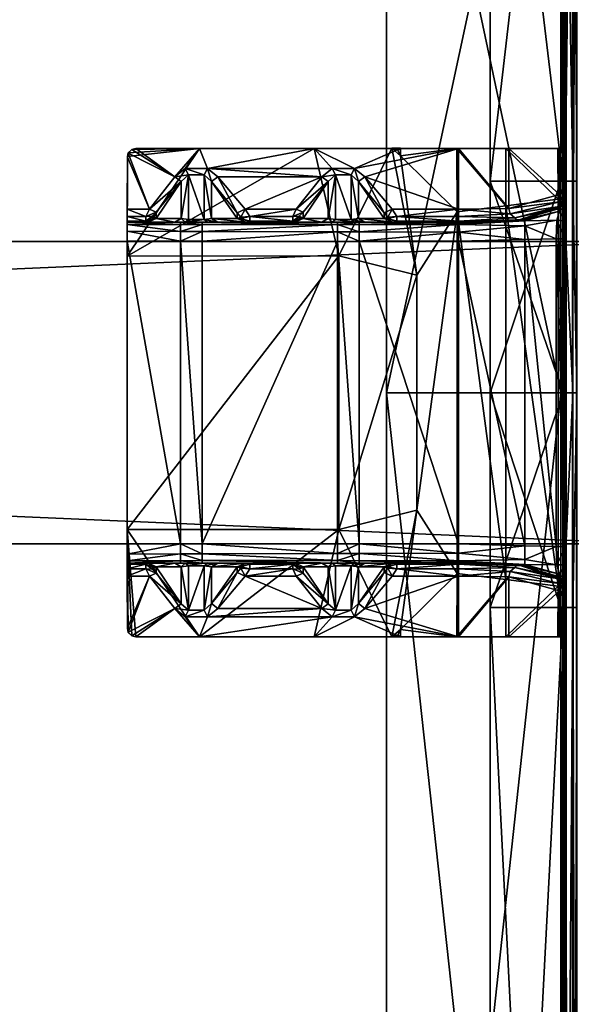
# Model space of a CAD drawing. Header units: inches. Extents: x 492 to 688, y -128 to 44.
# Tile 216 of 256: x 629.21 to 634.24, y -62.51 to -53.54. Entities that reach past the tile are written whole.
import ezdxf

# ---------------------------------------------------------------- set-up
doc = ezdxf.new("R2010")
doc.units = ezdxf.units.IN
doc.header["$MEASUREMENT"] = 0
doc.layers.add('A-FURN', color=7, linetype='Continuous')
doc.layers.add('CET color Grey23', color=7, linetype='Continuous', true_color=0x393c39)
doc.layers.add('CET color tan', color=7, linetype='Continuous', true_color=0xd4b38d)

# ---------------------------------------------------------------- blocks, each defined once
blk = doc.blocks.new('*C12')
at = {"layer": 'CET color Grey23', "linetype": 'Continuous'}
mesh = blk.add_polyface(dxfattribs=at)
corners = [(31.0913, 11.5154, 35.9681), (31.0774, 11.5154, 35.9344), (31.0776, 10.7565, 35.8645), (31.0915, 10.7565, 35.8981), (31.0437, 11.5154, 35.9205), (31.0439, 10.7565, 35.8505), (30.4014, 10.7565, 35.8505), (30.4011, 11.5154, 35.9205), (30.4014, 10.7565, 35.7525), (30.4011, 11.5154, 35.8225), (31.0634, 10.7565, 35.7525), (31.0632, 11.5154, 35.8225), (31.1526, 10.7565, 35.7895), (31.1524, 11.5154, 35.8595), (31.1895, 10.7565, 35.8786), (31.1893, 11.5154, 35.9486), (31.1874, 10.7565, 36.9177), (29.457, 10.7565, 36.9442), (31.0437, 10.7565, 36.9442), (31.0439, 3.2687, 36.9442), (29.4572, 3.2687, 36.9442), (31.0759, 10.7565, 36.9307), (31.0759, 3.2687, 36.9307), (31.0894, 10.7565, 36.8982), (31.0894, 3.2687, 36.8982), (31.0915, 5.1975, 34.849), (31.0776, 5.1975, 34.8153), (31.0439, 5.1975, 34.8014), (30.4014, 5.1975, 34.8014), (30.4014, 5.1975, 34.7034), (31.0634, 5.1975, 34.7034), (31.1526, 5.1975, 34.7404), (31.1895, 5.1975, 34.8295), (31.1874, 3.2687, 36.9177), (31.1509, 10.7565, 37.0057), (31.1509, 3.2687, 37.0057), (31.0628, 10.7565, 37.0422), (31.0629, 3.2687, 37.0422), (29.457, 10.7565, 37.0422), (29.4572, 3.2687, 37.0422), (30.5706, 5.4969, 36.2403), (30.5412, 5.4974, 36.3741), (31.0157, 5.4975, 36.478), (27.7523, 5.4969, 36.1404), (27.7523, 5.4977, 36.5891), (28.7977, 5.4977, 36.5918), (28.7978, 5.4969, 36.1401), (29.5822, 5.4969, 36.14), (29.5823, 5.4981, 36.2781), (30.0953, 5.4971, 36.2789), (29.5056, 5.498, 36.278), (27.1728, 5.4969, 36.1399), (27.1731, 5.4976, 36.5877), (29.5056, 5.498, 36.5214)]
mesh.append_faces([[corners[k] for k in face] for face in [(0, 1, 2, 0), (0, 2, 3, 0), (1, 4, 5, 1), (1, 5, 2, 1), (11, 12, 10, 11), (13, 14, 12, 13), (15, 16, 14, 15), (18, 21, 22, 18), (18, 22, 19, 18), (21, 23, 24, 21), (23, 3, 25, 23), (23, 25, 24, 23), (3, 2, 26, 3), (3, 26, 25, 3), (10, 12, 31, 10), (10, 31, 30, 10), (12, 14, 32, 12), (12, 32, 31, 12), (14, 16, 33, 14), (14, 33, 32, 14), (16, 34, 35, 16), (34, 36, 37, 34), (40, 41, 42, 40), (43, 44, 45, 43), (43, 45, 46, 43), (47, 48, 49, 47), (46, 50, 48, 46), (46, 48, 47, 46), (51, 52, 44, 51), (50, 46, 45, 50), (50, 45, 53, 50)]])
mesh.append_faces([[corners[k] for k in face] for face in [(6, 29, 28, 6)]], dxfattribs={"vtx0": -1, "vtx1": -1, "vtx3": -1})
mesh.append_faces([[corners[k] for k in face] for face in [(4, 6, 5, 4), (7, 8, 6, 7), (9, 10, 8, 9), (17, 18, 19, 17), (2, 27, 26, 2), (5, 28, 27, 5), (8, 30, 29, 8), (36, 38, 39, 36), (38, 20, 39, 38)]], dxfattribs={"vtx0": -1, "vtx3": -1})
mesh.append_faces([[corners[k] for k in face] for face in [(17, 19, 20, 17), (21, 24, 22, 21), (16, 35, 33, 16), (34, 37, 35, 34), (36, 39, 37, 36)]], dxfattribs={"vtx1": -1})
mesh.append_faces([[corners[k] for k in face] for face in [(2, 5, 27, 2), (5, 6, 28, 5), (6, 8, 29, 6), (8, 10, 30, 8), (38, 17, 20, 38)]], dxfattribs={"vtx2": -1})
mesh = blk.add_polyface(dxfattribs=at)
corners = [(27.0938, 4.5163, 36.7078), (28.7977, 5.4977, 36.5918), (27.7523, 5.4977, 36.5891), (27.5809, 4.6505, 34.8221), (27.7768, 4.6505, 34.8013), (27.7768, 1.8917, 34.8013), (27.0941, 4.7422, 34.8458), (27.5809, 4.7407, 34.8474), (27.0941, 4.6505, 34.8196), (27.0941, 4.8037, 34.9078), (27.5809, 4.8039, 34.9094), (27.0941, 4.8247, 34.9982), (27.5809, 4.8262, 34.999), (27.7768, 4.7401, 34.825), (27.7768, 4.8025, 34.8899), (27.7768, 4.8262, 34.9785), (27.6235, 4.8242, 35.4799), (27.5287, 4.8242, 35.5874), (27.094, 4.8245, 36.0213), (27.0941, 4.8345, 36.0902), (27.2628, 4.8345, 36.0902), (27.2835, 4.824, 36.0113), (27.0941, 4.876, 36.1316), (27.2639, 4.876, 36.1316), (27.094, 4.9434, 36.1414), (27.296, 4.9434, 36.1524), (27.5848, 4.8594, 35.6146), (27.6522, 4.8502, 35.5171), (27.357, 4.8593, 36.0137), (27.3216, 4.8585, 36.0734), (27.3216, 4.8791, 36.0844), (27.357, 4.9162, 36.0934), (27.5848, 5.1961, 36.0931), (27.0937, 4.6674, 34.9768), (27.0983, 5.4227, 36.5966), (27.5809, 1.8917, 34.8221), (27.0941, 1.8917, 34.8196), (27.0937, 1.8748, 34.9768), (27.0938, 2.0232, 36.7078)]
mesh.append_faces([[corners[k] for k in face] for face in [(0, 1, 2, 0), (6, 7, 3, 6), (6, 3, 8, 6), (9, 10, 7, 9), (9, 7, 6, 9), (11, 12, 10, 11), (11, 10, 9, 11), (3, 7, 13, 3), (3, 13, 4, 3), (7, 10, 14, 7), (7, 14, 13, 7), (10, 12, 15, 10), (10, 15, 14, 10), (16, 12, 11, 16), (16, 11, 17, 16), (18, 19, 20, 18), (18, 20, 21, 18), (20, 19, 22, 20), (20, 22, 23, 20), (23, 22, 24, 23), (23, 24, 25, 23), (18, 21, 17, 18), (18, 17, 11, 18), (16, 15, 12, 16), (16, 17, 26, 16), (16, 26, 27, 16), (17, 21, 28, 17), (17, 28, 26, 17), (21, 20, 29, 21), (21, 29, 28, 21), (20, 23, 30, 20), (23, 25, 31, 23), (23, 31, 30, 23), (25, 32, 31, 25), (30, 31, 28, 30), (8, 33, 6, 8), (6, 33, 9, 6), (9, 33, 11, 9), (18, 0, 22, 18), (18, 22, 19, 18), (22, 0, 24, 22), (11, 33, 0, 11), (11, 0, 18, 11), (24, 0, 34, 24)]])
mesh.append_faces([[corners[k] for k in face] for face in [(33, 38, 0, 33)]], dxfattribs={"vtx0": -1, "vtx3": -1})
mesh.append_faces([[corners[k] for k in face] for face in [(20, 30, 29, 20)]], dxfattribs={"vtx1": -1})
mesh.append_faces([[corners[k] for k in face] for face in [(3, 4, 5, 3), (30, 28, 29, 30), (8, 3, 35, 8), (33, 8, 36, 33), (33, 37, 38, 33)]], dxfattribs={"vtx2": -1})
mesh = blk.add_polyface(dxfattribs=at)
corners = [(27.0938, 4.5163, 36.7078), (29.0212, 4.5169, 36.7127), (28.7977, 5.4977, 36.5918), (27.0938, 2.0232, 36.7078), (27.9187, 4.826, 35.5876), (28.1762, 4.825, 36.0353), (28.6221, 4.824, 36.0113), (28.8674, 4.8242, 35.5874), (28.9621, 4.8242, 35.4799), (29.0098, 4.8262, 34.9785), (27.7768, 4.8262, 34.9785), (27.8242, 4.8237, 35.4799), (29.0098, 4.7363, 34.825), (29.0098, 4.6491, 34.8013), (27.7768, 4.6505, 34.8013), (27.7768, 4.7401, 34.825), (29.0098, 4.8025, 34.8899), (27.7768, 4.8025, 34.8899), (28.6346, 4.9434, 36.1524), (28.6025, 4.876, 36.1316), (28.2107, 4.876, 36.1316), (28.1676, 4.9434, 36.1399), (28.6014, 4.8345, 36.0902), (28.2107, 4.8345, 36.0902), (27.6235, 4.8242, 35.4799), (28.128, 4.8717, 36.0931), (28.0962, 4.9098, 36.0931), (28.128, 4.8597, 36.0802), (28.0962, 4.8593, 36.0194), (27.8632, 4.8594, 35.6146), (27.7959, 4.8499, 35.5172), (27.6522, 4.8502, 35.5171), (29.1629, 4.8237, 35.4799), (28.9234, 4.8594, 35.6146), (28.9908, 4.8502, 35.5171), (28.6956, 4.8593, 36.0137), (28.6602, 4.8585, 36.0734), (28.6602, 4.8791, 36.0844), (28.6956, 4.9162, 36.0934), (28.9234, 5.1961, 36.0931), (29.2057, 4.6505, 34.821), (29.2057, 4.7377, 34.8447), (27.7768, 1.8917, 34.8013)]
mesh.append_faces([[corners[k] for k in face] for face in [(0, 1, 2, 0), (1, 0, 3, 1), (4, 5, 6, 4), (4, 6, 7, 4), (8, 9, 10, 8), (8, 10, 11, 8), (12, 13, 14, 12), (12, 14, 15, 12), (16, 12, 15, 16), (16, 15, 17, 16), (9, 16, 17, 9), (9, 17, 10, 9), (18, 19, 20, 18), (18, 20, 21, 18), (20, 19, 22, 20), (20, 22, 23, 20), (23, 22, 6, 23), (23, 6, 5, 23), (24, 11, 10, 24), (21, 20, 25, 21), (21, 25, 26, 21), (20, 23, 27, 20), (23, 5, 28, 23), (23, 28, 27, 23), (5, 4, 29, 5), (5, 29, 28, 5), (4, 11, 30, 4), (4, 30, 29, 4), (30, 11, 24, 30), (30, 24, 31, 30), (25, 28, 26, 25), (8, 11, 4, 8), (8, 4, 7, 8), (9, 8, 32, 9), (8, 7, 33, 8), (8, 33, 34, 8), (7, 6, 35, 7), (7, 35, 33, 7), (6, 22, 36, 6), (6, 36, 35, 6), (22, 19, 37, 22), (19, 18, 38, 19), (19, 38, 37, 19), (18, 39, 38, 18), (37, 38, 35, 37), (12, 40, 13, 12), (16, 41, 12, 16)]])
mesh.append_faces([[corners[k] for k in face] for face in [(25, 27, 28, 25), (13, 42, 14, 13)]], dxfattribs={"vtx0": -1, "vtx3": -1})
mesh.append_faces([[corners[k] for k in face] for face in [(20, 27, 25, 20), (22, 37, 36, 22)]], dxfattribs={"vtx1": -1})
mesh.append_faces([[corners[k] for k in face] for face in [(37, 35, 36, 37)]], dxfattribs={"vtx2": -1})
mesh = blk.add_polyface(dxfattribs=at)
corners = [(27.7523, 5.4977, 36.5891), (27.1731, 5.4976, 36.5877), (27.1367, 5.488, 36.5887), (27.1042, 5.4565, 36.5925), (27.0983, 5.4227, 36.5966), (27.0938, 4.5163, 36.7078), (28.8678, 5.2388, 36.1411), (28.6346, 4.9434, 36.1524), (28.1676, 4.9434, 36.1399), (27.9186, 5.2383, 36.1413), (27.8257, 5.3145, 36.1417), (27.7523, 5.4969, 36.1404), (28.7978, 5.4969, 36.1401), (28.9609, 5.3142, 36.1415), (27.5848, 5.1961, 36.0931), (27.5848, 4.8594, 35.6146), (27.357, 4.8593, 36.0137), (27.357, 4.9162, 36.0934), (27.8632, 5.1944, 36.0931), (27.7964, 5.255, 36.1031), (28.0962, 4.9098, 36.0931), (27.296, 4.9434, 36.1524), (27.5292, 5.2388, 36.1411), (27.6223, 5.3142, 36.1415), (27.6516, 5.255, 36.1031), (27.6522, 4.8502, 35.5171), (28.0962, 4.8593, 36.0194), (27.8632, 4.8594, 35.6146), (27.7959, 4.8499, 35.5172), (28.9234, 5.1961, 36.0931), (28.9234, 4.8594, 35.6146), (28.6956, 4.8593, 36.0137), (28.6956, 4.9162, 36.0934), (28.9902, 5.255, 36.1031), (29.1643, 5.3145, 36.1417), (27.1368, 5.4877, 36.1401), (27.1728, 5.4969, 36.1399), (27.1032, 5.4542, 36.14), (27.0967, 5.4181, 36.1414), (27.094, 4.9434, 36.1414)]
mesh.append_faces([[corners[k] for k in face] for face in [(0, 1, 2, 0), (0, 2, 3, 0), (0, 3, 4, 0), (0, 4, 5, 0), (6, 7, 8, 6), (6, 8, 9, 6), (10, 11, 12, 10), (10, 12, 13, 10), (14, 15, 16, 14), (14, 16, 17, 14), (10, 9, 18, 10), (10, 18, 19, 10), (9, 8, 20, 9), (9, 20, 18, 9), (21, 22, 14, 21), (22, 23, 24, 22), (22, 24, 14, 22), (23, 10, 19, 23), (23, 19, 24, 23), (24, 25, 15, 24), (24, 15, 14, 24), (18, 20, 26, 18), (18, 26, 27, 18), (19, 18, 27, 19), (19, 27, 28, 19), (24, 19, 28, 24), (24, 28, 25, 24), (11, 10, 23, 11), (29, 30, 31, 29), (29, 31, 32, 29), (6, 9, 10, 6), (6, 10, 13, 6), (7, 6, 29, 7), (6, 13, 33, 6), (6, 33, 29, 6), (12, 34, 13, 12), (35, 36, 22, 35), (35, 22, 37, 35), (11, 23, 22, 11), (11, 22, 36, 11), (21, 38, 37, 21), (21, 37, 22, 21), (21, 39, 38, 21), (37, 3, 2, 37), (37, 2, 35, 37), (35, 2, 1, 35), (35, 1, 36, 35), (36, 0, 11, 36), (38, 4, 3, 38), (38, 3, 37, 38), (39, 4, 38, 39)]])
mesh = blk.add_polyface(dxfattribs=at)
corners = [(30.11, 5.4969, 36.1399), (30.5706, 5.4969, 36.2403), (30.5706, 4.9507, 36.2422), (30.11, 4.9434, 36.1399), (31.0312, 5.0098, 36.3376), (31.0894, 5.1027, 36.3376), (31.0894, 5.0613, 36.2962), (31.0312, 4.9684, 36.2962), (31.0312, 5.0772, 36.3446), (31.0894, 5.166, 36.3446), (31.0312, 5.4969, 36.3419), (31.0894, 5.4969, 36.3446), (29.1643, 5.3145, 36.1417), (29.5822, 5.4969, 36.14), (29.2572, 5.2383, 36.1413), (29.2018, 5.1944, 36.0931), (29.135, 5.255, 36.1031), (29.5062, 4.9434, 36.1399), (29.4349, 4.9098, 36.0931), (28.9609, 5.3142, 36.1415), (28.9902, 5.255, 36.1031), (28.9908, 4.8502, 35.5171), (28.9234, 4.8594, 35.6146), (28.9234, 5.1961, 36.0931), (29.4349, 4.8593, 36.0194), (29.2018, 4.8594, 35.6146), (29.1345, 4.8499, 35.5172), (28.7978, 5.4969, 36.1401), (30.0953, 5.4971, 36.2789), (30.5412, 5.4974, 36.3741), (31.0157, 5.4975, 36.478), (31.0894, 5.4969, 36.4816), (30.0991, 4.9204, 36.2789), (29.5845, 5.4293, 36.2781), (30.5412, 4.975, 36.3741), (31.0189, 5.0345, 36.478), (31.0894, 5.0389, 36.4781), (29.5823, 5.4981, 36.2781), (29.5584, 5.4812, 36.278), (29.5056, 5.498, 36.5214), (28.7977, 5.4977, 36.5918), (29.0212, 4.5169, 36.7127), (29.7315, 4.3429, 36.5214), (29.5845, 5.4293, 36.5214), (29.5584, 5.4812, 36.5214), (29.5056, 5.498, 36.278)]
mesh.append_faces([[corners[k] for k in face] for face in [(0, 1, 2, 0), (0, 2, 3, 0), (4, 5, 6, 4), (4, 6, 7, 4), (8, 9, 5, 8), (8, 5, 4, 8), (10, 11, 9, 10), (10, 9, 8, 10), (1, 10, 8, 1), (1, 8, 2, 1), (12, 13, 0, 12), (12, 0, 14, 12), (12, 14, 15, 12), (12, 15, 16, 12), (14, 17, 18, 14), (14, 18, 15, 14), (19, 12, 16, 19), (19, 16, 20, 19), (20, 21, 22, 20), (20, 22, 23, 20), (15, 18, 24, 15), (15, 24, 25, 15), (16, 15, 25, 16), (16, 25, 26, 16), (20, 16, 26, 20), (20, 26, 21, 20), (3, 17, 14, 3), (3, 14, 0, 3), (27, 13, 12, 27), (0, 28, 29, 0), (0, 29, 1, 0), (10, 30, 31, 10), (10, 31, 11, 10), (1, 30, 10, 1), (13, 28, 0, 13), (32, 28, 33, 32), (34, 29, 28, 34), (34, 28, 32, 34), (35, 30, 29, 35), (31, 30, 35, 31), (31, 35, 36, 31), (37, 38, 33, 37), (39, 40, 41, 39), (37, 45, 38, 37), (28, 37, 33, 28), (33, 38, 44, 33), (33, 44, 43, 33), (38, 45, 39, 38), (38, 39, 44, 38)]])
mesh.append_faces([[corners[k] for k in face] for face in [(39, 43, 44, 39)]], dxfattribs={"vtx0": -1, "vtx3": -1})
mesh.append_faces([[corners[k] for k in face] for face in [(35, 29, 34, 35), (39, 42, 43, 39)]], dxfattribs={"vtx2": -1})
mesh = blk.add_polyface(dxfattribs=at)
corners = [(30.11, 4.734, 34.8542), (30.7159, 4.6665, 34.9155), (30.11, 4.6505, 34.833), (30.11, 4.8049, 34.9162), (30.7159, 4.7913, 34.9613), (30.11, 4.8278, 35.0028), (30.7159, 4.8366, 35.0239), (30.11, 4.8163, 36.0228), (30.7159, 4.8496, 35.1192), (30.11, 4.8345, 36.0902), (30.6444, 4.8387, 36.1531), (30.11, 4.876, 36.1316), (30.6258, 4.8641, 36.22), (30.11, 4.9434, 36.1399), (30.5828, 4.9013, 36.235), (29.5493, 4.876, 36.1316), (29.5062, 4.9434, 36.1399), (29.5493, 4.8345, 36.0902), (29.5148, 4.825, 36.0353), (29.2573, 4.826, 35.5876), (29.2057, 4.8262, 34.9981), (29.1629, 4.8237, 35.4799), (29.0098, 4.8262, 34.9785), (29.4666, 4.8717, 36.0931), (29.4349, 4.9098, 36.0931), (29.4666, 4.8597, 36.0802), (29.4349, 4.8593, 36.0194), (29.2018, 4.8594, 35.6146), (29.1345, 4.8499, 35.5172), (28.9621, 4.8242, 35.4799), (28.9908, 4.8502, 35.5171), (29.2057, 4.6505, 34.821), (29.2057, 4.7377, 34.8447), (29.2057, 4.8046, 34.9096), (29.0098, 4.7363, 34.825), (29.0098, 4.8025, 34.8899), (30.11, 1.8917, 34.833), (29.0098, 4.6491, 34.8013), (29.2057, 1.8917, 34.821), (30.0991, 4.9204, 36.2789), (29.5845, 5.4293, 36.2781), (29.7315, 4.3429, 36.2783), (30.5412, 1.5672, 36.3741), (30.5412, 4.975, 36.3741), (29.7315, 2.1993, 36.2783), (29.5056, 5.498, 36.5214), (29.0212, 4.5169, 36.7127), (29.7315, 4.3429, 36.5214), (29.7315, 2.1993, 36.5214), (29.5845, 5.4293, 36.5214)]
mesh.append_faces([[corners[k] for k in face] for face in [(0, 1, 2, 0), (3, 4, 0, 3), (5, 6, 3, 5), (7, 8, 5, 7), (9, 10, 7, 9), (11, 12, 9, 11), (13, 14, 11, 13), (15, 11, 9, 15), (15, 9, 17, 15), (17, 9, 7, 17), (17, 7, 18, 17), (18, 7, 5, 18), (18, 5, 19, 18), (20, 21, 19, 20), (20, 19, 5, 20), (22, 21, 20, 22), (16, 15, 23, 16), (16, 23, 24, 16), (15, 17, 25, 15), (17, 18, 26, 17), (17, 26, 25, 17), (18, 19, 27, 18), (18, 27, 26, 18), (19, 21, 28, 19), (19, 28, 27, 19), (21, 29, 30, 21), (21, 30, 28, 21), (23, 26, 24, 23), (0, 2, 31, 0), (0, 31, 32, 0), (3, 0, 32, 3), (3, 32, 33, 3), (34, 32, 31, 34), (35, 33, 32, 35), (35, 22, 20, 35), (35, 20, 33, 35), (5, 3, 33, 5), (5, 33, 20, 5), (39, 40, 41, 39), (45, 46, 47, 45), (41, 40, 49, 41), (41, 49, 47, 41)]])
mesh.append_faces([[corners[k] for k in face] for face in [(13, 15, 16, 13), (23, 25, 26, 23), (39, 42, 43, 39), (44, 39, 41, 44)]], dxfattribs={"vtx0": -1, "vtx3": -1})
mesh.append_faces([[corners[k] for k in face] for face in [(15, 25, 23, 15)]], dxfattribs={"vtx1": -1})
mesh.append_faces([[corners[k] for k in face] for face in [(13, 11, 15, 13), (31, 2, 36, 31), (37, 31, 38, 37), (41, 47, 48, 41)]], dxfattribs={"vtx2": -1})
mesh = blk.add_polyface(dxfattribs=at)
corners = [(31.0894, 3.2687, 36.8982), (31.0915, 5.1975, 34.849), (31.0915, 3.2687, 34.6707), (31.0776, 5.1975, 34.8153), (31.0776, 3.2687, 34.6371), (31.0439, 5.1975, 34.8014), (31.0439, 3.2687, 34.6231), (30.4014, 5.1975, 34.8014), (30.4014, 3.2687, 34.6231), (30.4014, 5.1975, 34.7034), (30.4014, 3.2687, 34.5251), (31.0634, 5.1975, 34.7034), (31.0634, 3.2687, 34.5251), (31.1526, 5.1975, 34.7404), (31.1526, 3.2687, 34.5621), (31.1895, 5.1975, 34.8295), (31.1895, 3.2687, 34.6512), (31.1874, 3.2687, 36.9177), (30.11, 4.6505, 34.833), (30.7159, 4.6665, 34.9155), (30.7159, 1.8757, 34.9155), (30.11, 4.734, 34.8542), (30.7159, 4.7913, 34.9613), (30.11, 4.8049, 34.9162), (30.7159, 4.8366, 35.0239), (30.11, 4.8278, 35.0028), (30.7159, 4.8496, 35.1192), (30.11, 4.8163, 36.0228), (30.6444, 4.8387, 36.1531), (30.11, 4.8345, 36.0902), (30.6258, 4.8641, 36.22), (30.11, 4.876, 36.1316), (30.5828, 4.9013, 36.235), (30.11, 4.9434, 36.1399), (30.5706, 4.9507, 36.2422), (31.0071, 4.842, 35.038), (31.0894, 4.8335, 35.0666), (31.0894, 4.6731, 34.9575), (31.0008, 4.6731, 34.9584), (31.0312, 4.9254, 35.1221), (31.0894, 4.9782, 35.1605), (31.0312, 4.9645, 35.2768), (31.0894, 5.0594, 35.3406), (31.0312, 4.9501, 36.2288), (31.0894, 5.043, 36.2288), (31.0312, 4.9684, 36.2962), (31.0894, 5.0613, 36.2962), (31.0312, 5.0098, 36.3376), (31.0312, 5.0772, 36.3446), (31.0008, 1.869, 34.9584), (31.0894, 1.869, 34.9575), (30.5412, 4.975, 36.3741), (31.0189, 1.5077, 36.478), (31.0189, 5.0345, 36.478), (31.0894, 1.5033, 36.4781), (31.0894, 5.0389, 36.4781)]
mesh.append_faces([[corners[k] for k in face] for face in [(0, 1, 2, 0), (11, 13, 14, 11), (11, 14, 12, 11), (13, 15, 16, 13), (13, 16, 14, 13), (15, 17, 16, 15), (21, 22, 19, 21), (23, 24, 22, 23), (25, 26, 24, 25), (27, 28, 26, 27), (29, 30, 28, 29), (31, 32, 30, 31), (33, 34, 32, 33), (35, 36, 37, 35), (35, 37, 38, 35), (39, 40, 36, 39), (39, 36, 35, 39), (41, 42, 40, 41), (41, 40, 39, 41), (43, 44, 42, 43), (43, 42, 41, 43), (45, 46, 44, 45), (45, 44, 43, 45), (22, 35, 38, 22), (22, 38, 19, 22), (24, 39, 35, 24), (24, 35, 22, 24), (26, 41, 39, 26), (26, 39, 24, 26), (30, 45, 43, 30), (30, 43, 28, 30), (32, 47, 45, 32), (32, 45, 30, 32), (34, 48, 47, 34), (34, 47, 32, 34), (28, 43, 41, 28), (28, 41, 26, 28), (19, 38, 49, 19)]])
mesh.append_faces([[corners[k] for k in face] for face in [(7, 9, 10, 7), (51, 52, 53, 51)]], dxfattribs={"vtx0": -1, "vtx2": -1, "vtx3": -1})
mesh.append_faces([[corners[k] for k in face] for face in [(1, 4, 2, 1), (3, 6, 4, 3), (5, 8, 6, 5), (7, 10, 8, 7), (9, 12, 10, 9), (53, 54, 55, 53)]], dxfattribs={"vtx0": -1, "vtx3": -1})
mesh.append_faces([[corners[k] for k in face] for face in [(1, 3, 4, 1), (3, 5, 6, 3), (5, 7, 8, 5), (9, 11, 12, 9), (18, 19, 20, 18), (38, 37, 50, 38)]], dxfattribs={"vtx2": -1})
mesh = blk.add_polyface(dxfattribs=at)
corners = [(31.0894, 3.2687, 36.8982), (31.0915, 3.2687, 34.6707), (31.0915, 1.3116, 34.752), (31.0776, 3.2687, 34.6371), (31.0776, 1.3116, 34.7183), (31.0439, 3.2687, 34.6231), (31.0439, 1.3116, 34.7044), (30.4014, 3.2687, 34.6231), (30.4014, 1.3116, 34.7044), (30.4014, 3.2687, 34.5251), (30.4014, 1.3116, 34.6064), (31.0634, 3.2687, 34.5251), (31.0634, 1.3116, 34.6064), (31.1526, 3.2687, 34.5621), (31.1526, 1.3116, 34.6434), (31.1895, 3.2687, 34.6512), (31.1895, 1.3116, 34.7325), (31.1874, 3.2687, 36.9177), (30.7159, 4.6665, 34.9155), (31.0008, 1.869, 34.9584), (30.7159, 1.8757, 34.9155), (31.0008, 4.6731, 34.9584), (31.0894, 1.869, 34.9575), (30.5412, 4.975, 36.3741), (30.5412, 1.5672, 36.3741), (31.0189, 1.5077, 36.478), (31.0189, 5.0345, 36.478), (31.0894, 1.5033, 36.4781), (30.11, 1.8082, 34.8542), (30.7159, 1.7509, 34.9613), (30.11, 1.7373, 34.9162), (30.7159, 1.7056, 35.0239), (30.11, 1.7144, 35.0028), (30.7159, 1.6926, 35.1192), (30.11, 1.7259, 36.0228), (30.6444, 1.7035, 36.1531), (30.11, 1.7077, 36.0902), (30.6258, 1.6781, 36.22), (30.11, 1.6662, 36.1316), (30.5828, 1.6409, 36.235), (30.11, 1.5988, 36.1399), (30.5706, 1.5915, 36.2422), (31.0071, 1.7002, 35.038), (31.0894, 1.7002, 35.0666), (31.0312, 1.6168, 35.1221), (31.0894, 1.564, 35.1605), (31.0894, 1.4828, 35.3406), (31.0312, 1.5776, 35.2768), (31.0312, 1.5921, 36.2288), (31.0894, 1.4992, 36.2288), (31.0312, 1.5738, 36.2962), (31.0312, 1.5324, 36.3376), (31.0312, 1.465, 36.3446)]
mesh.append_faces([[corners[k] for k in face] for face in [(0, 1, 2, 0), (12, 11, 13, 12), (12, 13, 14, 12), (14, 13, 15, 14), (14, 15, 16, 14), (16, 15, 17, 16), (18, 19, 20, 18), (28, 20, 29, 28), (30, 29, 31, 30), (32, 30, 31, 32), (32, 31, 33, 32), (34, 32, 33, 34), (34, 33, 35, 34), (36, 35, 37, 36), (38, 37, 39, 38), (40, 39, 41, 40), (42, 19, 22, 42), (42, 22, 43, 42), (44, 42, 43, 44), (44, 43, 45, 44), (44, 45, 46, 44), (44, 46, 47, 44), (48, 47, 46, 48), (48, 46, 49, 48), (50, 48, 49, 50), (29, 20, 19, 29), (29, 19, 42, 29), (31, 29, 42, 31), (31, 42, 44, 31), (33, 31, 44, 33), (33, 44, 47, 33), (37, 35, 48, 37), (37, 48, 50, 37), (39, 37, 50, 39), (39, 50, 51, 39), (41, 39, 51, 41), (41, 51, 52, 41), (35, 33, 47, 35), (35, 47, 48, 35)]])
mesh.append_faces([[corners[k] for k in face] for face in [(2, 3, 4, 2), (4, 5, 6, 4), (6, 7, 8, 6), (8, 9, 10, 8), (10, 11, 12, 10), (21, 22, 19, 21)]], dxfattribs={"vtx0": -1, "vtx3": -1})
mesh.append_faces([[corners[k] for k in face] for face in [(23, 24, 25, 23)]], dxfattribs={"vtx1": -1, "vtx2": -1})
mesh.append_faces([[corners[k] for k in face] for face in [(2, 1, 3, 2), (4, 3, 5, 4), (6, 5, 7, 6), (8, 7, 9, 8), (10, 9, 11, 10), (26, 25, 27, 26)]], dxfattribs={"vtx2": -1})
mesh = blk.add_polyface(dxfattribs=at)
corners = [(30.11, 1.5988, 36.1399), (29.5062, 1.5988, 36.1399), (29.5493, 1.6662, 36.1316), (30.11, 1.6662, 36.1316), (29.5493, 1.7077, 36.0902), (30.11, 1.7077, 36.0902), (29.5148, 1.7172, 36.0353), (30.11, 1.7259, 36.0228), (29.2573, 1.7162, 35.5876), (30.11, 1.7144, 35.0028), (29.2057, 1.716, 34.9981), (29.1629, 1.7185, 35.4799), (29.0098, 1.716, 34.9785), (29.4349, 1.6324, 36.0931), (29.4666, 1.6705, 36.0931), (29.4666, 1.6825, 36.0802), (29.4349, 1.6829, 36.0194), (29.2018, 1.6828, 35.6146), (29.1345, 1.6923, 35.5172), (28.9908, 1.692, 35.5171), (28.9621, 1.718, 35.4799), (30.11, 1.8082, 34.8542), (29.2057, 1.8045, 34.8447), (29.2057, 1.8917, 34.821), (30.11, 1.8917, 34.833), (30.11, 1.7373, 34.9162), (29.2057, 1.7376, 34.9096), (29.0098, 1.8059, 34.825), (29.0098, 1.7397, 34.8899), (30.0991, 1.6218, 36.2789), (29.7315, 2.1993, 36.2783), (29.5845, 1.1129, 36.2781), (29.0212, 2.0226, 36.7127), (29.7315, 2.1993, 36.5214), (29.7315, 4.3429, 36.5214), (29.0212, 4.5169, 36.7127), (29.5056, 1.0442, 36.5214), (29.5845, 1.1129, 36.5214), (30.11, 4.6505, 34.833), (30.7159, 1.8757, 34.9155), (29.2057, 4.6505, 34.821), (29.0098, 4.6491, 34.8013), (29.0098, 1.8931, 34.8013), (30.0991, 4.9204, 36.2789), (30.5412, 1.5672, 36.3741), (29.7315, 4.3429, 36.2783), (30.7159, 1.7509, 34.9613), (30.6444, 1.7035, 36.1531), (30.6258, 1.6781, 36.22), (30.5828, 1.6409, 36.235)]
mesh.append_faces([[corners[k] for k in face] for face in [(2, 4, 5, 2), (2, 5, 3, 2), (4, 6, 7, 4), (4, 7, 5, 4), (6, 8, 9, 6), (6, 9, 7, 6), (10, 9, 8, 10), (10, 8, 11, 10), (12, 10, 11, 12), (1, 13, 14, 1), (1, 14, 2, 1), (2, 15, 4, 2), (4, 15, 16, 4), (4, 16, 6, 4), (6, 16, 17, 6), (6, 17, 8, 6), (8, 17, 18, 8), (8, 18, 11, 8), (11, 18, 19, 11), (11, 19, 20, 11), (14, 13, 16, 14), (21, 22, 23, 21), (21, 23, 24, 21), (25, 26, 22, 25), (25, 22, 21, 25), (27, 23, 22, 27), (28, 22, 26, 28), (28, 26, 10, 28), (9, 10, 26, 9), (9, 26, 25, 9), (29, 30, 31, 29), (32, 33, 34, 32), (32, 34, 35, 32), (36, 33, 32, 36), (30, 33, 37, 30), (30, 37, 31, 30), (21, 24, 39, 21), (25, 21, 46, 25), (5, 7, 47, 5), (3, 5, 48, 3), (0, 3, 49, 0)]])
mesh.append_faces([[corners[k] for k in face] for face in [(0, 2, 3, 0), (38, 39, 24, 38), (40, 24, 23, 40), (41, 23, 42, 41), (45, 33, 30, 45)]], dxfattribs={"vtx0": -1, "vtx3": -1})
mesh.append_faces([[corners[k] for k in face] for face in [(2, 14, 15, 2)]], dxfattribs={"vtx1": -1})
mesh.append_faces([[corners[k] for k in face] for face in [(0, 1, 2, 0), (14, 16, 15, 14), (43, 29, 44, 43), (30, 29, 43, 30)]], dxfattribs={"vtx2": -1})
mesh = blk.add_polyface(dxfattribs=at)
corners = [(27.094, 1.7177, 36.0213), (27.2628, 1.7077, 36.0902), (27.0941, 1.7077, 36.0902), (27.2639, 1.6662, 36.1316), (27.0941, 1.6662, 36.1316), (27.296, 1.5988, 36.1524), (27.094, 1.5988, 36.1414), (27.0941, 1.7175, 34.9982), (27.5287, 1.7179, 35.5874), (27.2835, 1.7182, 36.0113), (27.6235, 1.718, 35.4799), (27.5809, 1.716, 34.999), (27.7768, 1.716, 34.9785), (27.6522, 1.692, 35.5171), (27.5848, 1.6828, 35.6146), (27.357, 1.6829, 36.0137), (27.3216, 1.6837, 36.0734), (27.3216, 1.6631, 36.0844), (27.357, 1.6259, 36.0934), (27.5848, 1.3461, 36.0931), (27.0941, 1.8917, 34.8196), (27.0941, 1.8, 34.8458), (27.0937, 1.8748, 34.9768), (27.0941, 1.7385, 34.9078), (27.0938, 2.0232, 36.7078), (27.0983, 1.1195, 36.5967), (27.1042, 1.0857, 36.5925), (27.1367, 1.0542, 36.5887), (27.1731, 1.0443, 36.5882), (27.5809, 4.6505, 34.8221), (27.7768, 1.8917, 34.8013), (27.5809, 1.8917, 34.8221), (27.0941, 4.6505, 34.8196), (27.0937, 4.6674, 34.9768), (27.5809, 1.8015, 34.8474), (27.5809, 1.7383, 34.9094), (27.7768, 1.8021, 34.825), (27.7768, 1.7397, 34.8899)]
mesh.append_faces([[corners[k] for k in face] for face in [(0, 1, 2, 0), (1, 3, 4, 1), (1, 4, 2, 1), (3, 5, 6, 3), (3, 6, 4, 3), (0, 7, 8, 0), (0, 8, 9, 0), (10, 11, 12, 10), (10, 13, 14, 10), (10, 14, 8, 10), (8, 14, 15, 8), (8, 15, 9, 8), (9, 15, 16, 9), (9, 16, 1, 9), (1, 17, 3, 1), (3, 17, 18, 3), (3, 18, 5, 3), (5, 18, 19, 5), (17, 15, 18, 17), (20, 21, 22, 20), (21, 23, 22, 21), (23, 7, 22, 23), (0, 2, 4, 0), (0, 4, 24, 0), (4, 6, 24, 4), (7, 0, 24, 7), (7, 24, 22, 7), (6, 25, 24, 6), (24, 25, 26, 24), (24, 26, 27, 24), (24, 27, 28, 24), (21, 20, 31, 21), (21, 31, 34, 21), (23, 21, 34, 23), (23, 34, 35, 23), (7, 23, 35, 7), (7, 35, 11, 7), (31, 30, 36, 31), (31, 36, 34, 31), (34, 36, 37, 34), (34, 37, 35, 34), (35, 37, 12, 35), (35, 12, 11, 35), (10, 8, 7, 10), (10, 7, 11, 10), (0, 9, 1, 0)]])
mesh.append_faces([[corners[k] for k in face] for face in [(17, 16, 15, 17), (29, 30, 31, 29), (32, 31, 20, 32), (33, 20, 22, 33)]], dxfattribs={"vtx0": -1, "vtx3": -1})
mesh.append_faces([[corners[k] for k in face] for face in [(1, 16, 17, 1)]], dxfattribs={"vtx1": -1})
mesh = blk.add_polyface(dxfattribs=at)
corners = [(31.85, 4.648, 35.294), (-31.85, 4.648, 35.294), (-31.85, 4.648, 37.026), (31.85, 4.648, 37.026), (-31.85, 1.892, 35.294), (-31.85, 1.892, 37.026), (31.85, 1.892, 35.294), (31.85, 1.892, 37.026)]
mesh.append_faces([[corners[k] for k in face] for face in [(0, 2, 3, 0), (1, 5, 2, 1), (1, 6, 4, 1), (5, 3, 2, 5), (4, 7, 5, 4), (6, 3, 7, 6)]], dxfattribs={"vtx0": -1, "vtx3": -1})
mesh.append_faces([[corners[k] for k in face] for face in [(0, 1, 2, 0), (1, 4, 5, 1), (1, 0, 6, 1), (5, 7, 3, 5), (4, 6, 7, 4), (6, 0, 3, 6)]], dxfattribs={"vtx2": -1})
mesh = blk.add_polyface(dxfattribs=at)
corners = [(27.6235, 1.718, 35.4799), (27.7768, 1.716, 34.9785), (27.8242, 1.7185, 35.4799), (28.1676, 1.5988, 36.1399), (28.0962, 1.6324, 36.0931), (28.128, 1.6705, 36.0931), (28.2107, 1.6662, 36.1316), (28.128, 1.6825, 36.0802), (28.2107, 1.7077, 36.0902), (28.0962, 1.6829, 36.0194), (28.1762, 1.7172, 36.0353), (27.8632, 1.6828, 35.6146), (27.9187, 1.7162, 35.5876), (27.7959, 1.6923, 35.5172), (27.6522, 1.692, 35.5171), (28.9621, 1.718, 35.4799), (29.0098, 1.716, 34.9785), (29.1629, 1.7185, 35.4799), (28.9908, 1.692, 35.5171), (28.9234, 1.6828, 35.6146), (28.8674, 1.7179, 35.5874), (28.6956, 1.6829, 36.0137), (28.6221, 1.7182, 36.0113), (28.6602, 1.6837, 36.0734), (28.6014, 1.7077, 36.0902), (28.6602, 1.6631, 36.0844), (28.6025, 1.6662, 36.1316), (28.6956, 1.6259, 36.0934), (28.6346, 1.5988, 36.1524), (28.9234, 1.3461, 36.0931), (29.0098, 1.8059, 34.825), (29.0098, 1.8931, 34.8013), (29.2057, 1.8917, 34.821), (29.0098, 1.7397, 34.8899), (29.2057, 1.8045, 34.8447), (29.2057, 1.716, 34.9981), (29.0212, 4.5169, 36.7127), (27.0938, 2.0232, 36.7078), (29.0212, 2.0226, 36.7127), (29.0098, 4.6491, 34.8013), (27.7768, 1.8917, 34.8013), (27.7768, 1.8021, 34.825), (27.7768, 1.7397, 34.8899)]
mesh.append_faces([[corners[k] for k in face] for face in [(0, 1, 2, 0), (3, 4, 5, 3), (3, 5, 6, 3), (6, 7, 8, 6), (8, 7, 9, 8), (8, 9, 10, 8), (10, 9, 11, 10), (10, 11, 12, 10), (12, 11, 13, 12), (12, 13, 2, 12), (13, 14, 0, 13), (13, 0, 2, 13), (5, 4, 9, 5), (15, 2, 1, 15), (15, 1, 16, 15), (16, 17, 15, 16), (15, 18, 19, 15), (15, 19, 20, 15), (20, 19, 21, 20), (20, 21, 22, 20), (22, 21, 23, 22), (22, 23, 24, 22), (24, 25, 26, 24), (26, 25, 27, 26), (26, 27, 28, 26), (28, 27, 29, 28), (25, 21, 27, 25), (30, 31, 32, 30), (33, 30, 34, 33), (33, 35, 16, 33), (36, 37, 38, 36), (20, 22, 10, 20), (20, 10, 12, 20), (15, 20, 12, 15), (15, 12, 2, 15), (30, 41, 40, 30), (30, 40, 31, 30), (33, 42, 41, 33), (33, 41, 30, 33), (16, 1, 42, 16), (16, 42, 33, 16), (3, 6, 26, 3), (3, 26, 28, 3), (8, 10, 22, 8), (8, 22, 24, 8)]])
mesh.append_faces([[corners[k] for k in face] for face in [(25, 23, 21, 25), (6, 24, 26, 6)]], dxfattribs={"vtx0": -1, "vtx3": -1})
mesh.append_faces([[corners[k] for k in face] for face in [(6, 5, 7, 6), (24, 23, 25, 24)]], dxfattribs={"vtx1": -1})
mesh.append_faces([[corners[k] for k in face] for face in [(5, 9, 7, 5), (39, 31, 40, 39), (6, 8, 24, 6)]], dxfattribs={"vtx2": -1})
mesh = blk.add_polyface(dxfattribs=at)
corners = [(30.5706, 1.0453, 36.2403), (31.0157, 1.0447, 36.478), (30.5412, 1.0448, 36.3741), (27.7523, 1.0453, 36.1404), (28.7977, 1.0447, 36.5899), (27.7523, 1.0444, 36.589), (29.5822, 1.0453, 36.14), (30.0953, 1.0451, 36.2789), (29.5823, 1.0441, 36.2781), (27.1728, 1.0453, 36.1399), (27.1731, 1.0443, 36.5882), (29.5056, 1.0442, 36.2781), (29.5056, 1.0442, 36.5214), (28.7978, 1.0453, 36.1401), (31.0913, -11.7712, 36.2808), (31.0915, -11.4566, 36.2676), (31.0776, -11.4566, 36.234), (31.0774, -11.7712, 36.2471), (31.0439, -11.4566, 36.2201), (31.0437, -11.7712, 36.2332), (30.4014, -11.4566, 36.2201), (30.4012, -11.7712, 36.2332), (30.4014, -11.4566, 36.1221), (30.4012, -11.7712, 36.1352), (31.0634, -11.4566, 36.1221), (31.0632, -11.7712, 36.1352), (31.1526, -11.4566, 36.159), (31.1524, -11.7712, 36.1721), (31.1895, -11.4566, 36.2481), (31.1893, -11.7712, 36.2612), (31.1874, -11.4566, 36.9177), (29.457, -11.4566, 36.9442), (29.4572, 3.2687, 36.9442), (31.0439, 3.2687, 36.9442), (31.0437, -11.4566, 36.9442), (31.0759, 3.2687, 36.9307), (31.0759, -11.4566, 36.9307), (31.0894, 3.2687, 36.8982), (31.0894, -11.4566, 36.8982), (31.0915, 1.3116, 34.752), (31.0776, 1.3116, 34.7183), (31.0439, 1.3116, 34.7044), (30.4014, 1.3116, 34.7044), (30.4014, 1.3116, 34.6064), (31.0634, 1.3116, 34.6064), (31.1526, 1.3116, 34.6434), (31.1895, 1.3116, 34.7325), (31.1874, 3.2687, 36.9177), (31.1509, 3.2687, 37.0057), (31.1509, -11.4566, 37.0057), (31.0629, 3.2687, 37.0422), (31.0628, -11.4566, 37.0422), (29.4572, 3.2687, 37.0422), (29.457, -11.4566, 37.0422)]
mesh.append_faces([[corners[k] for k in face] for face in [(0, 1, 2, 0), (3, 4, 5, 3), (6, 7, 8, 6), (9, 3, 5, 9), (9, 5, 10, 9), (11, 12, 4, 11), (11, 4, 13, 11), (13, 6, 8, 13), (13, 8, 11, 13), (14, 15, 16, 14), (14, 16, 17, 14), (17, 16, 18, 17), (17, 18, 19, 17), (25, 24, 26, 25), (27, 26, 28, 27), (29, 28, 30, 29), (31, 33, 34, 31), (34, 33, 35, 34), (34, 35, 36, 34), (36, 37, 38, 36), (38, 37, 39, 38), (38, 39, 15, 38), (15, 39, 40, 15), (15, 40, 16, 15), (24, 44, 45, 24), (24, 45, 26, 24), (26, 45, 46, 26), (26, 46, 28, 26), (28, 46, 47, 28), (28, 47, 30, 28), (30, 48, 49, 30), (49, 50, 51, 49), (51, 52, 53, 51)]])
mesh.append_faces([[corners[k] for k in face] for face in [(19, 20, 21, 19), (16, 41, 18, 16), (18, 42, 20, 18), (20, 43, 22, 20), (22, 44, 24, 22), (53, 32, 31, 53)]], dxfattribs={"vtx0": -1, "vtx3": -1})
mesh.append_faces([[corners[k] for k in face] for face in [(31, 32, 33, 31), (36, 35, 37, 36), (30, 47, 48, 30), (49, 48, 50, 49), (51, 50, 52, 51)]], dxfattribs={"vtx1": -1})
mesh.append_faces([[corners[k] for k in face] for face in [(19, 18, 20, 19), (21, 20, 22, 21), (23, 22, 24, 23), (16, 40, 41, 16), (18, 41, 42, 18), (20, 42, 43, 20), (22, 43, 44, 22), (53, 52, 32, 53)]], dxfattribs={"vtx2": -1})
mesh = blk.add_polyface(dxfattribs=at)
corners = [(29.1643, 1.2277, 36.1417), (29.2572, 1.3039, 36.1413), (30.11, 1.0453, 36.1399), (29.5822, 1.0453, 36.14), (29.135, 1.2872, 36.1031), (29.2018, 1.3478, 36.0931), (29.4349, 1.6324, 36.0931), (29.5062, 1.5988, 36.1399), (28.9609, 1.228, 36.1415), (28.9902, 1.2872, 36.1031), (28.9234, 1.6828, 35.6146), (28.9908, 1.692, 35.5171), (29.2018, 1.6828, 35.6146), (29.4349, 1.6829, 36.0194), (29.1345, 1.6923, 35.5172), (30.11, 1.5988, 36.1399), (28.7978, 1.0453, 36.1401), (30.5706, 1.0453, 36.2403), (30.5412, 1.0448, 36.3741), (30.0953, 1.0451, 36.2789), (31.0312, 1.0453, 36.3419), (31.0894, 1.0453, 36.3446), (31.0894, 1.0453, 36.4816), (31.0157, 1.0447, 36.478), (30.0991, 1.6218, 36.2789), (29.5845, 1.1129, 36.2781), (30.5412, 1.5672, 36.3741), (31.0189, 1.5077, 36.478), (31.0894, 1.5033, 36.4781), (29.5823, 1.0441, 36.2781), (29.5584, 1.061, 36.2781), (29.5056, 1.0442, 36.5214), (29.5584, 1.061, 36.5214), (29.5845, 1.1129, 36.5214), (29.7315, 2.1993, 36.5214), (29.0212, 2.0226, 36.7127), (28.7977, 1.0447, 36.5899), (29.5056, 1.0442, 36.2781), (30.5706, 1.5915, 36.2422), (31.0312, 1.5738, 36.2962), (31.0894, 1.4992, 36.2288), (31.0894, 1.4809, 36.2962), (31.0312, 1.5324, 36.3376), (31.0894, 1.4395, 36.3376), (31.0312, 1.465, 36.3446), (31.0894, 1.3762, 36.3446)]
mesh.append_faces([[corners[k] for k in face] for face in [(0, 1, 2, 0), (0, 2, 3, 0), (0, 4, 5, 0), (0, 5, 1, 0), (1, 5, 6, 1), (1, 6, 7, 1), (8, 9, 4, 8), (8, 4, 0, 8), (9, 10, 11, 9), (5, 12, 13, 5), (5, 13, 6, 5), (4, 14, 12, 4), (4, 12, 5, 4), (9, 11, 14, 9), (9, 14, 4, 9), (15, 2, 1, 15), (15, 1, 7, 15), (16, 0, 3, 16), (2, 17, 18, 2), (2, 18, 19, 2), (20, 21, 22, 20), (20, 22, 23, 20), (17, 20, 23, 17), (3, 2, 19, 3), (24, 25, 19, 24), (26, 24, 19, 26), (26, 19, 18, 26), (27, 18, 23, 27), (28, 27, 23, 28), (28, 23, 22, 28), (29, 25, 30, 29), (31, 35, 36, 31), (29, 30, 37, 29), (19, 25, 29, 19), (25, 33, 32, 25), (25, 32, 30, 25), (2, 15, 38, 2), (2, 38, 17, 2), (39, 40, 41, 39), (44, 42, 43, 44), (44, 43, 45, 44), (20, 44, 45, 20), (20, 45, 21, 20), (17, 38, 44, 17), (17, 44, 20, 17)]])
mesh.append_faces([[corners[k] for k in face] for face in [(27, 26, 18, 27), (31, 33, 34, 31), (30, 31, 37, 30), (42, 41, 43, 42)]], dxfattribs={"vtx0": -1, "vtx3": -1})
mesh.append_faces([[corners[k] for k in face] for face in [(31, 32, 33, 31), (30, 32, 31, 30), (42, 39, 41, 42)]], dxfattribs={"vtx2": -1})
mesh = blk.add_polyface(dxfattribs=at)
corners = [(27.8257, 1.2277, 36.1417), (27.7964, 1.2872, 36.1031), (27.8632, 1.3478, 36.0931), (27.9186, 1.3039, 36.1413), (28.0962, 1.6324, 36.0931), (28.1676, 1.5988, 36.1399), (27.296, 1.5988, 36.1524), (27.5848, 1.3461, 36.0931), (27.5292, 1.3034, 36.1411), (27.6516, 1.2872, 36.1031), (27.6223, 1.228, 36.1415), (27.5848, 1.6828, 35.6146), (27.6522, 1.692, 35.5171), (27.8632, 1.6828, 35.6146), (28.0962, 1.6829, 36.0194), (27.7959, 1.6923, 35.5172), (27.7523, 1.0453, 36.1404), (28.9234, 1.3461, 36.0931), (28.6956, 1.6259, 36.0934), (28.6956, 1.6829, 36.0137), (28.9234, 1.6828, 35.6146), (28.8678, 1.3034, 36.1411), (28.6346, 1.5988, 36.1524), (28.9902, 1.2872, 36.1031), (28.9609, 1.228, 36.1415), (28.7978, 1.0453, 36.1401), (29.1643, 1.2277, 36.1417), (27.1368, 1.0545, 36.1401), (27.1032, 1.088, 36.14), (27.1728, 1.0453, 36.1399), (27.0967, 1.1241, 36.1414), (27.094, 1.5988, 36.1414), (28.7977, 1.0447, 36.5899), (27.1367, 1.0542, 36.5887), (27.1042, 1.0857, 36.5925), (27.1731, 1.0443, 36.5882), (27.0983, 1.1195, 36.5967), (27.7523, 1.0444, 36.589), (29.0212, 2.0226, 36.7127), (27.0938, 2.0232, 36.7078), (27.357, 1.6259, 36.0934), (27.357, 1.6829, 36.0137)]
mesh.append_faces([[corners[k] for k in face] for face in [(0, 1, 2, 0), (0, 2, 3, 0), (3, 2, 4, 3), (3, 4, 5, 3), (6, 7, 8, 6), (8, 7, 9, 8), (8, 9, 10, 8), (10, 9, 1, 10), (10, 1, 0, 10), (9, 7, 11, 9), (9, 11, 12, 9), (2, 13, 14, 2), (2, 14, 4, 2), (1, 15, 13, 1), (1, 13, 2, 1), (9, 12, 15, 9), (9, 15, 1, 9), (10, 0, 16, 10), (17, 18, 19, 17), (17, 19, 20, 17), (21, 3, 5, 21), (21, 5, 22, 21), (22, 17, 21, 22), (21, 17, 23, 21), (21, 23, 24, 21), (23, 17, 20, 23), (25, 24, 26, 25), (27, 28, 8, 27), (27, 8, 29, 27), (16, 29, 8, 16), (16, 8, 10, 16), (6, 8, 28, 6), (6, 28, 30, 6), (6, 30, 31, 6), (16, 25, 32, 16), (28, 27, 33, 28), (28, 33, 34, 28), (27, 29, 35, 27), (27, 35, 33, 27), (30, 28, 34, 30), (30, 34, 36, 30), (31, 30, 36, 31), (37, 32, 38, 37), (37, 38, 39, 37), (39, 35, 37, 39), (21, 24, 0, 21), (21, 0, 3, 21), (24, 25, 16, 24), (24, 16, 0, 24), (7, 40, 41, 7), (7, 41, 11, 7)]])
at = {"layer": 'CET color tan', "linetype": 'Continuous'}
mesh = blk.add_polyface(dxfattribs=at)
corners = [(-35, -14.3819, 38.05), (35, -14.3819, 38.05), (35, 14.5, 38.05), (-35, 14.5, 38.05)]
mesh.append_faces([[corners[k] for k in face] for face in [(0, 2, 3, 0)]], dxfattribs={"vtx0": -1, "vtx3": -1})
mesh.append_faces([[corners[k] for k in face] for face in [(0, 1, 2, 0)]], dxfattribs={"vtx2": -1})
mesh = blk.add_polyface(dxfattribs=at)
corners = [(-35, -14.3819, 37.113), (35, 14.5, 37.113), (35, -14.3819, 37.113), (-35, 14.5, 37.113)]
mesh.append_faces([[corners[k] for k in face] for face in [(0, 1, 2, 0)]], dxfattribs={"vtx0": -1, "vtx3": -1})
mesh.append_faces([[corners[k] for k in face] for face in [(0, 3, 1, 0)]], dxfattribs={"vtx2": -1})
blk = doc.blocks.new('*C10')
at = {"layer": 'A-FURN', "linetype": 'Continuous', "rotation": 359.9999999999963}
blk.add_blockref('*C12', (603.0965, -60.2087), dxfattribs=at)

msp = doc.modelspace()

# ---------------------------------------------------------------- block references
at = {"layer": 'A-FURN', "linetype": 'Continuous'}
msp.add_blockref('*C10', (0, 0), dxfattribs=at)

doc.saveas('drawing.dxf')
